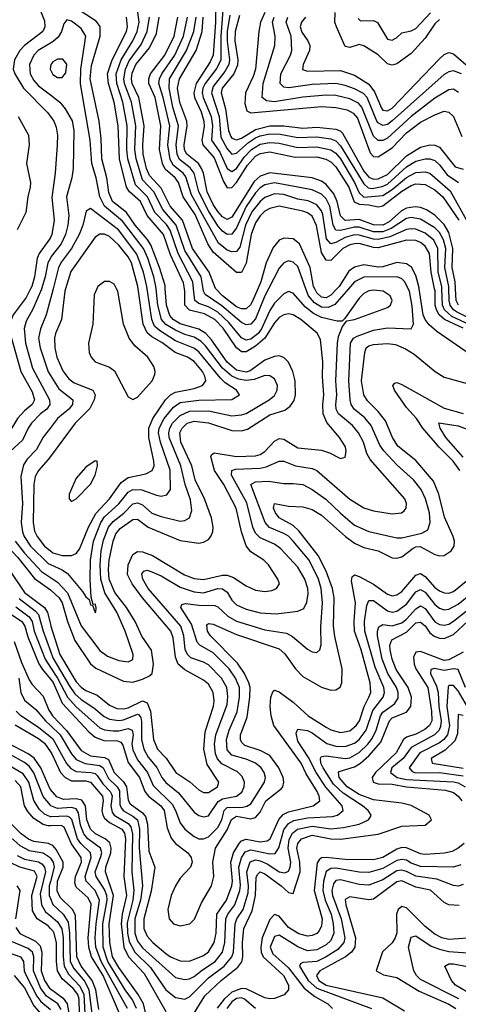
# Model space of a CAD drawing. Header units: inches. Extents: x 884549 to 1028252, y 526810 to 653624.
# Tile 250 of 256: x 909870 to 911730, y 606968 to 611140. Entities that reach past the tile are written whole.
import ezdxf

# ---------------------------------------------------------------- set-up
doc = ezdxf.new("R2010")
doc.units = ezdxf.units.IN
doc.header["$MEASUREMENT"] = 0
for name, color, linetype in [('A9600', 7, 'Continuous'), ('A9601', 7, 'Continuous'), ('A9610', 7, 'Continuous'), ('A9611', 7, 'Continuous')]:
    doc.layers.add(name, color=color, linetype=linetype)

msp = doc.modelspace()

# ---------------------------------------------------------------- linework, layer by layer
at = {"layer": 'A9600', "color": 5}
for points, elevation in [([(909916.2, 610000), (909896.9, 609963.1), (909842.6, 609890), (909826.2, 609850), (909829.2, 609810), (909874.1, 609650), (909922.7, 609562.7), (909932.5, 609530), (909922.9, 609510), (909890, 609482.9), (909860.1, 609450), (909823.8, 609390), (909759, 609341), (909750.1, 609330), (909743.9, 609310), (909745.6, 609270), (909763, 609170), (909783.8, 609090), (909782.1, 608970), (909797.1, 608930), (909861.6, 608861.6), (909932.5, 608772.5), (910000, 608724.2)], 2920), ([(909962.9, 610000), (909962.2, 609997.8), (909926, 609914), (909897.4, 609862.6), (909888.2, 609831.8), (909894.4, 609770), (909924.2, 609664.2), (909996.1, 609530), (909997.5, 609510), (909985.1, 609490), (909958, 609470), (909919.9, 609430), (909905.2, 609410), (909881.6, 609358.4), (909829.1, 609310.9)], 2940), ([(910000, 609957.1), (909982.4, 609890), (909957.5, 609830), (909949.8, 609790.2), (909956, 609750), (909990, 609648.4), (910000, 609632.8)], 2960), ([(910000, 609410.2), (909970, 609370.6), (909941.4, 609318.6), (909901.6, 609278.4), (909885.9, 609254.1), (909875.3, 609204.7), (909882.3, 609090), (909876.6, 609010), (909881, 608970), (909888.1, 608950), (909915.1, 608910), (909990, 608835.7), (910000, 608831.3)], 2960), ([(910000, 609289.4), (909990, 609276), (909949.3, 609230), (909936, 609204), (909929.5, 609170.5), (909926.9, 609010), (909932.7, 608972.7), (909943.2, 608950), (909975.6, 608910), (910000, 608889.6)], 2980), ([(909850.8, 608930), (909890, 608879.9), (909962, 608802), (910000, 608776.8)], 2940), ([(909830, 608803.6), (909890, 608712.9), (909974.9, 608650), (909988.2, 608628.2), (910000, 608578.3)], 2880), ([(909710, 608702.4), (909878.9, 608590), (909891.7, 608570), (909904.7, 608524.7), (909951.2, 608411.2), (909966.3, 608386.3), (910000, 608346)], 2820), ([(909867.1, 608687.1), (909935.9, 608635.9), (909950, 608619.5), (909969.3, 608550), (910000, 608463.9)], 2860), ([(909853, 608653), (909910.1, 608610.2), (909922.7, 608590), (909931.5, 608550), (909977.5, 608430), (910000, 608395.6)], 2840), ([(909845.7, 608505.7), (909877.2, 608417.2), (909910, 608343.6), (909922.8, 608322.8), (909970, 608273.8), (909994, 608214), (910000, 608204.6)], 2780), ([(909866.6, 608350), (909875.3, 608290), (909890, 608256.4), (909938.1, 608218.1), (909978.6, 608170), (910000, 608149.6)], 2760), ([(909855.1, 608210), (909870, 608194.4), (909950, 608142.7), (910000, 608101.3)], 2740), ([(909850, 608152.7), (909950, 608094.9), (909975.4, 608075.4), (910000, 608038.4)], 2720), ([(910000, 607879.2), (909999.6, 607879.6), (909958.9, 607970), (909931.2, 608011.2), (909905.7, 608030), (909790.4, 608090.4)], 2680), ([(910000, 607811.7), (909969.1, 607849.1), (909930, 607949.7), (909910, 607977.3), (909890, 607993.6), (909830, 608026.8)], 2660), ([(910000, 607763.2), (909974.7, 607774.7), (909953.9, 607793.9), (909930, 607831.3), (909908.8, 607910), (909885.1, 607945.1), (909810, 607988.6)], 2640), ([(910000, 607724.7), (909990, 607724.4), (909970, 607729.8), (909930, 607756.2), (909904.9, 607784.9), (909890.5, 607810), (909874.2, 607890), (909850, 607917.1)], 2620), ([(910000, 607646.2), (909992.5, 607650), (909930, 607658.2), (909907.8, 607667.8), (909875.8, 607690), (909816.8, 607750)], 2580), ([(909780, 607720), (909870, 607641.7), (909910, 607620.4), (909970, 607610), (909998.8, 607590), (910000, 607588.1)], 2560), ([(909859.1, 607599.1), (909890, 607583.5), (909950, 607572), (909963.7, 607563.7), (909974.7, 607550), (909978.7, 607530), (909957, 607437), (909961.8, 607390), (909979.8, 607359.8), (910000, 607342.7)], 2540), ([(910000, 607289.3), (909990, 607300.3), (909944.5, 607330), (909924.2, 607364.2), (909921.4, 607430), (909943.8, 607510), (909932.8, 607532.8), (909870, 607548.8), (909829.1, 607569.1)], 2520), ([(909858.2, 607470), (909870.9, 607450), (909852.5, 607330)], 2480), ([(910000, 607488.1), (909995.3, 607470), (909994.4, 607430), (910000, 607416.7)], 2560), ([(909853.9, 607293.9), (909870, 607268.3), (909936.6, 607236.6), (909956.6, 607216.6), (909963.8, 607190), (909961.3, 607110), (909974.4, 607070), (909996.6, 607036.6), (910000, 607034)], 2480), ([(910000, 606991.9), (909983.4, 607003.4), (909957.6, 607037.6), (909927.7, 607110), (909929.4, 607170), (909923.7, 607190), (909905.4, 607205.4), (909835, 607235)], 2460), ([(909796.8, 607196.8), (909873.6, 607170), (909886.4, 607150), (909889.2, 607110), (909896.7, 607090), (909942.6, 607002.6), (909959.9, 606979.9), (910000, 606946.8)], 2440), ([(909846.1, 607090), (909890, 607038), (909930, 606961.9), (909990, 606892.2), (910000, 606871.8)], 2420)]:
    msp.add_lwpolyline(points, dxfattribs=dict(at, elevation=elevation))
at = {"layer": 'A9601', "color": 5}
for points, elevation in [([(910000, 611286.4), (909978.9, 611330), (909950, 611451.9), (909930, 611513.1), (909910, 611541.1), (909890, 611540.3), (909878.8, 611530), (909869.1, 611510), (909852.9, 611370), (909854.1, 611330), (909862.1, 611310), (909918.4, 611238.4), (909957.4, 611177.4), (909974.6, 611134.6), (909976.9, 611110), (909968.4, 611090), (909890.1, 611030), (909870.4, 611010), (909847.5, 610970), (909842.5, 610930), (909848.5, 610910), (909886.2, 610850), (909987.4, 610747.4), (910000, 610729.6)], 2920), ([(910000, 611040.7), (909948.4, 611010), (909929.7, 610990), (909910.8, 610950), (909914.6, 610910), (909930, 610881.8), (909950, 610859.9), (910000, 610821)], 2940), ([(910000, 610940), (909998.4, 610930), (910000, 610926.9)], 2960), ([(909863.7, 610730), (909907.1, 610650), (909909.8, 610610), (909898.1, 610530), (909915, 610450), (909914.4, 610430), (909903.7, 610390), (909896.5, 610323.5), (909859.5, 610250)], 2880), ([(910000, 610217.3), (909996.6, 610210), (909952.5, 610150), (909943.8, 610130), (909933.2, 610050), (909921.4, 610010), (909916.2, 610000)], 2920), ([(910000, 610130.2), (909989.5, 610110.5), (909978, 610050), (909962.9, 610000)], 2940)]:
    msp.add_lwpolyline(points, dxfattribs=dict(at, elevation=elevation))
at = {"layer": 'A9610', "color": 5}
for points, elevation in [([(910000, 608831.3), (910049.4, 608809.4), (910073.1, 608793.1), (910136.7, 608716.7), (910150, 608694.6), (910164, 608684), (910170, 608660.5), (910178.8, 608658.8), (910190, 608628.7), (910193.2, 608630), (910194.6, 608650), (910190, 608663.7), (910182, 608662), (910172.9, 608692.9), (910168.2, 608768.2), (910169.9, 608850), (910183.4, 608930), (910213.4, 609010), (910230, 609034.3), (910290.7, 609089.3), (910330, 609138.3), (910350, 609150.1), (910387.9, 609147.9), (910450, 609124.9), (910470, 609121.7), (910493.7, 609126.3), (910509.9, 609150), (910508.4, 609231.6), (910467, 609350), (910458.6, 609390), (910461.3, 609410), (910482.1, 609450), (910521.6, 609498.4), (910550, 609518.6), (910630, 609527.8), (910768.9, 609531.1), (910802.4, 609550), (910789.8, 609570), (910741.5, 609601.5), (910721.2, 609621.2), (910630, 609732.4), (910608.4, 609748.4), (910530, 609779.3), (910462.8, 609822.8), (910442.1, 609842.1), (910430.4, 609870), (910410.7, 610000)], 2960), ([(910011.2, 610000), (910000, 609957.1)], 2960), ([(910000, 608724.2), (910002.4, 608722.4), (910037.2, 608690), (910049.5, 608669.5), (910072, 608590), (910103.3, 608510), (910170.3, 608410.3), (910192.7, 608392.7), (910310, 608337), (910350, 608333.4), (910390, 608346), (910420.4, 608359.6), (910432.2, 608370), (910437, 608410), (910429.2, 608469.2), (910388.5, 608528.5), (910359.5, 608590), (910322.9, 608650), (910273.2, 608713.2), (910249.6, 608770), (910246.6, 608810), (910249.8, 608850.2), (910265.7, 608930), (910277.9, 608962.1), (910295.5, 608984.5), (910350, 609022.9), (910370, 609023.5), (910415, 608990), (910550, 608934.1), (910630, 608921.5), (910650, 608925.8), (910670, 608938), (910680.5, 608950), (910688.6, 608971.4), (910689.9, 608990.1), (910683, 609030), (910654.2, 609110), (910614.1, 609190), (910599.3, 609250), (910552.8, 609350), (910549.5, 609390), (910558.8, 609410), (910579.9, 609430), (910610, 609439.2), (910670, 609431.9), (910770, 609399.2), (910810, 609398.5), (910835.4, 609404.6), (910930, 609465.4), (910993.7, 609486.3), (911017.4, 609502.6), (911033.2, 609526.8), (911039.9, 609550), (911038.1, 609610), (911028.3, 609650), (911010, 609689.1), (910990, 609709.3), (910970, 609715.2), (910950, 609713.5), (910910, 609697.3), (910847.9, 609652.1), (910830, 609647.2), (910790, 609655.7), (910749.4, 609689.4), (910683.9, 609783.9), (910659.8, 609810), (910630, 609828.5), (910550, 609851.9), (910520.1, 609870), (910506.4, 609886.4), (910491.8, 609930), (910487.2, 610000)], 2920), ([(910000, 608578.3), (910002, 608570), (910040.5, 608450), (910110, 608335.1), (910130, 608311.7), (910150, 608297.5), (910197.7, 608277.7), (910250, 608236.1), (910281.8, 608221.8), (910310, 608220), (910330, 608225.1), (910390, 608254.3), (910410, 608245.9), (910424.2, 608210), (910437.3, 608090), (910454.5, 608050), (910490.9, 608010.9), (910532.3, 607950), (910590.9, 607910.9), (910630, 607877.4), (910650, 607866.4), (910670, 607866.5), (910709, 607890), (910714.4, 607910), (910664.7, 607984.7), (910650.7, 608050), (910657, 608123), (910691.7, 608231.7), (910694.6, 608254.6), (910690.3, 608290), (910670, 608324.1), (910650, 608342), (910570, 608384.8), (910542.2, 608410), (910530, 608439.3), (910520.9, 608520.9), (910511.1, 608550), (910390, 608690.9), (910346.3, 608750), (910327, 608790), (910329.5, 608830), (910350, 608874.2), (910370, 608887.5), (910390, 608885.2), (910432.4, 608870), (910568.2, 608788.2), (910610, 608772.9), (910650, 608768.3), (910730, 608787.2), (910750, 608787.1), (910777, 608777.1), (910830, 608741.7), (910870, 608723.6), (910910, 608717), (910938.7, 608721.3), (910958.9, 608730), (910971.7, 608750), (910965, 608770), (910924.7, 608830), (910905.8, 608850), (910850, 608884.9), (910831, 608911), (910810.4, 608970.4), (910787.9, 609070), (910736.1, 609170), (910696, 609230), (910680.6, 609290), (910683, 609297), (910695.2, 609304.8), (910790, 609289.5), (910870, 609291.8), (910890, 609297.8), (910909.5, 609310.5), (910950, 609354), (910970, 609365.6), (910990, 609363.4), (911050, 609325.4), (911150, 609315.6), (911184.4, 609304.4), (911230, 609281.3), (911250, 609286.7), (911254.9, 609310), (911251.1, 609330), (911226, 609370), (911173.1, 609433.1), (911156.5, 609470), (911155.1, 609510), (911160.1, 609550), (911153.8, 609626.2), (911156, 609690), (911145.3, 609785.3), (911131.3, 609811.3), (911062.7, 609870), (911030, 609889.9), (911010, 609893.4), (910990, 609889.9), (910970, 609878.6), (910950, 609856), (910909.1, 609790.9), (910870, 609757.1), (910830, 609732.7), (910810, 609733.3), (910800.6, 609740.6), (910789.7, 609750), (910733.3, 609833.3), (910697, 609870), (910653.9, 609893.9), (910589.7, 609909.7), (910570.5, 609930), (910570.7, 609990), (910569, 610000)], 2880), ([(910000, 608395.6), (910029.9, 608349.9), (910072.3, 608270), (910109.2, 608229.2), (910210, 608139.5), (910230, 608131.1), (910266.6, 608126.6), (910290, 608127.2), (910330, 608136.9), (910347.2, 608130), (910350.4, 608110), (910345.3, 608070), (910350, 608046.8), (910370, 608004.7), (910411.5, 607950), (910436, 607896), (910516.6, 607816.6), (910531.1, 607790), (910550, 607737.6), (910569.8, 607709.8), (910610, 607679.2), (910630, 607670.1), (910650, 607669.1), (910670, 607678.3), (910710, 607717.2), (910726.8, 607750), (910737.1, 607790), (910750, 607802.9), (910815.8, 607804.2), (910832.5, 607807.5), (910850, 607818.3), (910908.6, 607910), (910912, 607930), (910907.2, 607950), (910894.2, 607970), (910870, 607989.5), (910830, 608007.3), (910770, 608024.4), (910750, 608047.2), (910747.4, 608090), (910758.3, 608130), (910791.9, 608208.1), (910802.3, 608270), (910801.6, 608310), (910784.9, 608350), (910757.7, 608390), (910690, 608457.8), (910633.8, 608490), (910622.7, 608502.7), (910598.3, 608578.3), (910553, 608650), (910557.6, 608662.4), (910572.8, 608667.2), (910630, 608659.4), (910697.4, 608657.4), (910710, 608652.5), (910752.5, 608612.5), (910790, 608592.1), (910910, 608554.3), (911001.4, 608541.4), (911027, 608527), (911090, 608473.4), (911110, 608462), (911130, 608458.5), (911142.2, 608470), (911148.6, 608491.4), (911147.7, 608567.7), (911153.9, 608670), (911148.2, 608730), (911136.7, 608770), (911097.1, 608850), (911030, 608930.3), (911010, 608951.2), (910990, 608963.3), (910928.6, 608988.6), (910910.9, 609010), (910849.9, 609170), (910870, 609182.4), (910924.5, 609184.5), (910990, 609174.9), (911030, 609175.5), (911071.3, 609170), (911110, 609149.2), (911168.7, 609108.7), (911230, 609048.8), (911290, 608998.4), (911350, 608970.9), (911470, 608944.4), (911490, 608944.7), (911574.9, 608965.1), (911600.8, 608979.2), (911610.7, 609009.3), (911608, 609050), (911591.3, 609110), (911573, 609150), (911540.4, 609190), (911470, 609253.5), (911413.6, 609313.6), (911397.9, 609337.9), (911360.9, 609420.9), (911333.6, 609453.6), (911289, 609490), (911275.2, 609510), (911271.5, 609530), (911265.6, 609610), (911272.6, 609770), (911285.9, 609790), (911300.6, 609799.4), (911370, 609824), (911430, 609834.6), (911530, 609830.2), (911539.9, 609850), (911534.1, 609925.9), (911522.8, 609990), (911518.1, 610000)], 2840), ([(910000, 608889.6), (910010, 608881.3), (910050, 608869.5), (910090, 608869.7), (910110, 608878.2), (910123.6, 608896.4), (910162.3, 608990), (910192.3, 609047.7), (910251.1, 609110), (910300.7, 609179.3), (910330, 609200.6), (910404.8, 609215.2), (910431.6, 609230), (910439.5, 609250), (910439.4, 609270), (910416.9, 609370), (910417.5, 609410), (910434.4, 609450), (910487.5, 609530), (910509.4, 609550.6), (910530, 609561.2), (910610, 609577.4), (910644.8, 609590), (910658.9, 609610), (910655, 609630), (910644.5, 609650), (910610, 609691.2), (910581.1, 609710), (910529.3, 609729.3), (910472, 609772), (910430, 609795.9), (910410, 609813.9), (910393.3, 609850), (910372.1, 610000)], 2980), ([(910064.3, 610000), (910061.3, 609990), (910047.5, 609870), (910021.1, 609810), (910017.1, 609790), (910018.9, 609750), (910027.6, 609710), (910052.4, 609652.4), (910078.9, 609618.9), (910101, 609601), (910179.5, 609570), (910190.4, 609550), (910185.8, 609530), (910166.7, 609493.3), (910105.5, 609430), (910000, 609289.4)], 2980), ([(910000, 608776.8), (910030, 608756.8), (910072, 608712), (910130, 608571.9), (910210, 608467.9), (910242.8, 608442.8), (910290, 608425.2), (910330, 608419), (910350, 608429), (910351.1, 608450), (910317.5, 608550), (910282.3, 608630), (910231.1, 608711.1), (910213.3, 608770), (910210.7, 608830), (910215.5, 608890), (910225.2, 608934.8), (910246.3, 608990), (910265.8, 609014.2), (910311.2, 609048.8), (910350, 609089.1), (910370, 609093.1), (910390, 609084.2), (910430, 609049.7), (910470, 609034.6), (910550, 609015.1), (910570, 609018.1), (910590, 609029.4), (910599.7, 609060.3), (910593.8, 609106.2), (910571.2, 609171.2), (910553.9, 609250), (910504.4, 609370), (910502.4, 609390), (910506.7, 609410), (910518.1, 609430), (910550, 609463.5), (910590, 609480.7), (910670, 609482.6), (910770, 609462.3), (910810, 609465.3), (910830, 609472.2), (910927.2, 609530), (910950, 609548.4), (910962.3, 609570), (910963.1, 609590), (910950, 609618.3), (910930, 609631.3), (910910, 609632.1), (910863.9, 609616.1), (910830, 609611.4), (910797.5, 609617.5), (910770, 609629.2), (910730, 609663.4), (910658.3, 609758.3), (910638.2, 609778.2), (910610, 609794.5), (910570, 609806), (910530, 609824.1), (910489.1, 609849.1), (910471.7, 609870), (910456.2, 609930), (910448.7, 610000)], 2940), ([(910000, 608463.9), (910010, 608435.8), (910079, 608319), (910104.3, 608284.3), (910130, 608259.4), (910184.5, 608224.5), (910227.7, 608187.7), (910250, 608176.8), (910290, 608170.7), (910310, 608173.3), (910370, 608198), (910375.5, 608195.5), (910383.9, 608183.9), (910387.1, 608167.1), (910386.3, 608090), (910396.6, 608050), (910415.3, 608015.3), (910451.3, 607971.3), (910472, 607930), (910490, 607907.7), (910543.8, 607863.8), (910610, 607782.5), (910630, 607768.5), (910650, 607762.1), (910670, 607767.5), (910711.9, 607828.1), (910730, 607838.8), (910790, 607850.9), (910812.3, 607867.7), (910822, 607890), (910822.8, 607910), (910813.4, 607933.4), (910792.9, 607952.9), (910727.6, 607987.6), (910708.9, 608008.9), (910700.3, 608030), (910696.5, 608070), (910701.9, 608110), (910750, 608238), (910753.2, 608273.2), (910748.1, 608310), (910725.7, 608350), (910670, 608406.5), (910650, 608418.3), (910596.3, 608436.3), (910580.8, 608450), (910571.4, 608471.4), (910566.3, 608530), (910553.7, 608570), (910414.1, 608730), (910391.8, 608770), (910387.7, 608792.3), (910396.2, 608803.8), (910410, 608807.6), (910430, 608801.2), (910470, 608783.3), (910550, 608736.4), (910610, 608715.3), (910650, 608711.4), (910710, 608729.8), (910730, 608729.3), (910750, 608714.2), (910770, 608681), (910790, 608661), (910830, 608643.2), (910890, 608626.6), (910957.2, 608622.8), (911050, 608633.4), (911074.5, 608645.5), (911088.3, 608671.7), (911093.2, 608706.8), (911091.8, 608730), (911078.5, 608770), (911050, 608819.9), (910977.7, 608897.7), (910950, 608917.7), (910890, 608944.1), (910870, 608965.2), (910859.2, 608990), (910832.7, 609092.7), (910768.6, 609210), (910769.9, 609230), (910784.7, 609235.3), (910890, 609240.2), (910914.7, 609245.3), (910970, 609270.1), (910990, 609269.1), (911039.6, 609250), (911110, 609238.8), (911130, 609230.1), (911270, 609109), (911330, 609072.4), (911370, 609058.7), (911450, 609046.6), (911489.8, 609050.2), (911500.6, 609059.4), (911508.7, 609070), (911510.5, 609089.5), (911503.4, 609110), (911356.2, 609276.2), (911342.7, 609302.7), (911327.5, 609350), (911306.7, 609390), (911281, 609421), (911222.1, 609470), (911212.2, 609490), (911210.5, 609510), (911214.7, 609550), (911210.8, 609610), (911217.3, 609770), (911222.2, 609797.8), (911239.4, 609840.6), (911256.6, 609863.4), (911290, 609870.2), (911430, 609920.9), (911443.1, 609930), (911448.9, 609950), (911440.7, 609970), (911411, 609990), (911370, 609994.4), (911350, 609991.1), (911330, 609980.2), (911310, 609960.5), (911247.5, 609872.5), (911236.9, 609863.1), (911216.8, 609863.2), (911150, 609878.7), (911115.4, 609895.4), (911082.2, 609922.2), (911030, 609980.8), (911010, 609988), (910990, 609977.8), (910950, 609938.4), (910930, 609908.5), (910895, 609830), (910880.7, 609810), (910850, 609786.5), (910830, 609782.7), (910810, 609791.9), (910757.2, 609857.2), (910710, 609901.1), (910670, 609923.7), (910630, 609937.1), (910612.8, 609950), (910607.1, 610000)], 2860), ([(910196.8, 610000), (910185.9, 609974.1), (910179.9, 609850), (910161.2, 609770), (910164, 609730), (910173, 609710), (910190.1, 609690.1), (910250, 609668.5), (910271.8, 609651.8), (910330, 609542), (910350, 609530.2), (910370, 609541), (910431.1, 609610), (910442.8, 609637.2), (910444.4, 609650), (910439.2, 609670), (910413, 609710), (910357.9, 609757.9), (910334.4, 609790), (910310.6, 609850), (910285.8, 609990), (910280.5, 610000)], 3020), ([(910925.2, 610000), (910909.9, 609970.1), (910870, 609871.9), (910850, 609849.9), (910830, 609847.1), (910810, 609857.5), (910727.8, 609927.8), (910656.3, 609976.3), (910649.3, 609990), (910647.6, 610000)], 2840), ([(910879.4, 610000), (910855.5, 609944.5), (910848.4, 609931.6), (910830, 609915.1), (910810, 609915), (910790, 609923.3), (910729.6, 609970), (910701.8, 610000)], 2820), ([(911264.9, 610000), (911206.7, 609933.3), (911178.8, 609921.2), (911150, 609922.5), (911119.7, 609939.7), (911094.8, 609970), (911083.9, 610000)], 2840), ([(911215.5, 610000), (911190, 609972.4), (911170, 609962.1), (911150, 609964.3), (911130, 609982.2), (911120.9, 610000)], 2820), ([(911781, 609721), (911639.1, 609819.1), (911607.1, 609847.1), (911589.6, 609869.6), (911580.8, 609890), (911564.6, 610000)], 2820), ([(911750, 609832.9), (911671.3, 609870), (911648.9, 609890), (911637.4, 609910), (911632.5, 609930), (911631.5, 609991.5), (911629.7, 610000)], 2780), ([(911850, 609815.1), (911702.9, 609882.9), (911671.1, 609910), (911662.8, 609930), (911660.8, 610000)], 2760), ([(911790, 609868), (911722.1, 609902.1), (911710.2, 609910.2), (911695.4, 609930), (911690.6, 609950), (911690.2, 610000)], 2740), ([(911730.9, 609930.9), (911721.4, 609950), (911718.5, 610000)], 2720), ([(910000, 608346), (910011.8, 608331.8), (910050, 608244.6), (910163, 608123), (910190, 608100), (910226.6, 608086.6), (910284.9, 608084.9), (910298.4, 608078.4), (910306.6, 608066.6), (910330, 607992.7), (910378.4, 607930), (910400.4, 607870), (910416.4, 607850), (910468.9, 607810), (910482.5, 607790), (910495.8, 607715.8), (910512.1, 607672.1), (910530, 607650.1), (910582.3, 607610), (910597.3, 607590), (910601.7, 607570), (910593.9, 607550), (910550, 607502.2), (910530, 607470.5), (910511.8, 607430), (910498.2, 607370), (910503.3, 607330), (910521.7, 607310), (910550, 607301), (910591.2, 607310), (910611.3, 607328.7), (910641.4, 607398.6), (910682.6, 607470), (910692.6, 607510), (910689.2, 607570), (910700.3, 607630), (910750, 607707.4), (910768, 607752), (910790, 607765), (910850, 607754.3), (910870, 607759.9), (910890, 607782.9), (910914.1, 607830), (910978.6, 607881.4), (910986.2, 607890), (910990.3, 607910), (910986.9, 607930), (910968.7, 607970), (910930, 608022.1), (910890, 608043.6), (910825.1, 608065.1), (910810, 608079), (910805.7, 608090), (910806.8, 608110), (910834.4, 608185.6), (910845.9, 608270), (910846.9, 608310), (910842.3, 608330), (910822.8, 608370), (910793.2, 608413.2), (910679.4, 608530), (910666.7, 608550), (910663.9, 608576.1), (910670, 608581.8), (910690, 608579.1), (910790, 608535), (910970, 608474.3), (910993.9, 608453.9), (911039.4, 608390), (911070, 608357.4), (911150, 608312.2), (911190, 608299.8), (911210, 608300.8), (911228.3, 608311.7), (911236.7, 608330), (911237.9, 608390), (911206.3, 608526.3), (911200.9, 608570), (911204, 608690), (911196, 608730), (911170, 608803), (911135.8, 608870), (911054, 608974), (911030, 608996.4), (910970.5, 609030), (910954.8, 609050), (910945.9, 609070), (910949.8, 609090), (911010, 609078.5), (911070, 609075.6), (911110, 609064.6), (911150, 609041.1), (911251.9, 608950), (911290, 608922.2), (911330, 608904), (911390, 608889.3), (911450, 608860.3), (911470, 608858.7), (911490, 608864.5), (911539.2, 608900.8), (911550, 608906.8), (911567.9, 608907.9), (911630, 608874), (911650, 608868.3), (911670, 608869.6), (911699.5, 608890), (911712.6, 608910), (911714.3, 608930), (911708.6, 608950), (911672.1, 609032.1), (911648.1, 609130), (911625.1, 609185.1), (911550, 609272.2), (911473.7, 609333.7), (911451.3, 609370), (911421.1, 609441.1), (911390, 609479.9), (911344.8, 609524.8), (911330, 609550), (911319.9, 609610), (911333.2, 609730), (911339.4, 609750), (911350, 609758.5), (911370, 609764.1), (911430, 609767.8), (911463.2, 609763.2), (911505.7, 609745.7), (911543.3, 609723.3), (911632.1, 609650), (911670, 609625.6), (911850, 609576.2)], 2820), ([(910000, 609632.8), (910036.3, 609576.3), (910095.4, 609530), (910094.1, 609510), (910078, 609490), (910030.1, 609449.9), (910000, 609410.2)], 2960), ([(911736.3, 609230), (911708.4, 609270), (911649, 609329), (911580.3, 609410), (911553.3, 609450), (911510, 609497.3), (911459.7, 609570), (911451.7, 609590), (911460.2, 609599.8), (911470, 609602.8), (911490, 609594.1), (911670, 609493.7), (911750.9, 609470.9)], 2780), ([(911750, 609287), (911677, 609370), (911653.7, 609410), (911648.1, 609431.9), (911730, 609419.2), (911810, 609389.5)], 2760), ([(910000, 608204.6), (910009.4, 608190), (910069, 608129), (910130, 608043.5), (910170, 608021.6), (910230, 608014), (910246.3, 608006.3), (910269.8, 607950), (910310.6, 607910.6), (910322.9, 607890), (910330, 607833.8), (910338.2, 607818.2), (910390, 607780.3), (910403.9, 607763.9), (910411.4, 607731.4), (910417.6, 607617.6), (910442.3, 607550), (910427.1, 607447.1), (910396.2, 607330), (910396.7, 607290), (910410, 607257.5), (910434.1, 607230), (910490, 607183.6), (910510, 607169.7), (910550, 607153), (910590, 607150.8), (910650, 607174.9), (910670, 607190.5), (910694.7, 607230), (910703, 607270), (910705.6, 607350), (910746.4, 607410), (910769.2, 607470), (910772, 607490), (910765.6, 607570), (910776.4, 607610), (910801.1, 607650), (910810, 607660.5), (910830, 607667.9), (910890, 607656.1), (910918.9, 607661.1), (910931.6, 607670), (910968.9, 607751.1), (910987.1, 607772.9), (911010, 607783.2), (911115.1, 607810), (911142.5, 607830), (911140.3, 607850), (911131.6, 607870), (911085.4, 607945.4), (911063.8, 607990), (910947.2, 608150), (910936.4, 608190), (910932.5, 608230), (910934.7, 608270), (910945.3, 608294.7), (910950, 608299.4), (910970, 608292.4), (911030, 608248.4), (911093.5, 608190), (911170, 608142.6), (911190, 608130.8), (911230, 608120.6), (911270, 608127.7), (911297.1, 608150), (911310.7, 608170), (911331, 608230), (911350.8, 608270), (911358.6, 608290), (911355.7, 608330), (911317.7, 608470), (911290.4, 608550), (911288.1, 608590), (911293.4, 608670), (911276.8, 608763.2), (911280.4, 608779.6), (911290, 608787.5), (911310, 608781.3), (911370, 608749.1), (911430, 608705.4), (911450, 608699.7), (911470, 608703.8), (911490, 608717), (911550, 608786.3), (911570, 608793.6), (911590, 608780.4), (911630, 608734.3), (911650, 608720.1), (911670, 608711.2), (911689.7, 608709.7), (911710, 608717.3), (911770, 608766.1)], 2780), ([(910000, 608149.6), (910041.4, 608110), (910089.1, 608029.1), (910110, 608005.2), (910148, 607988), (910210, 607979.9), (910223.6, 607970), (910245.8, 607925.8), (910283.5, 607890), (910293.2, 607873.2), (910294.9, 607814.9), (910300.6, 607800.6), (910310, 607788.2), (910350, 607765.5), (910369.3, 607749.3), (910378.5, 607710), (910377.2, 607630), (910390.8, 607470), (910382, 607410), (910358.8, 607330), (910357.5, 607270), (910370, 607236.6), (910390, 607208), (910530, 607082.7), (910570, 607073.2), (910590, 607076.1), (910610, 607085.7), (910645.1, 607114.9), (910698.6, 607150), (910729.9, 607190), (910739.7, 607230), (910743.4, 607330), (910752.7, 607350), (910782.9, 607390), (910803.4, 607450), (910806.9, 607473.1), (910799.1, 607550), (910810.4, 607589.6), (910825.9, 607614.1), (910850, 607622.7), (910930, 607606), (910952.8, 607607.2), (910968.9, 607631.1), (910990, 607707.4), (911010, 607735.1), (911032.9, 607747.1), (911090, 607758.7), (911196.5, 607763.5), (911218.2, 607770), (911241.1, 607790), (911237.5, 607810), (911168, 607888), (911126.6, 607950), (911094.7, 608014.7), (911050, 608083.4), (911042.7, 608117.3), (911050, 608133.9), (911090, 608128.9), (911110, 608119.2), (911173, 608073), (911210, 608062.7), (911250, 608061), (911290, 608074.8), (911310, 608090.4), (911339.2, 608130), (911367.2, 608212.8), (911411.2, 608270), (911416.7, 608290), (911414.2, 608310), (911377.3, 608397.3), (911333.4, 608550), (911331.5, 608590), (911341.7, 608658.3), (911350, 608679.8), (911370, 608679.5), (911430, 608635.8), (911450, 608630.4), (911470, 608634), (911510, 608663.5), (911550, 608716.5), (911570, 608725.3), (911590, 608714.4), (911630, 608662.9), (911650, 608646.4), (911670, 608640.1), (911690, 608642.8), (911730, 608663.1), (911790, 608713.6)], 2760), ([(910000, 608101.3), (910010, 608093), (910068.4, 607988.4), (910087.3, 607967.3), (910110, 607954.9), (910170.9, 607950.9), (910190, 607946.3), (910198.4, 607938.4), (910222, 607902), (910254.1, 607870), (910258.8, 607858.8), (910261.7, 607850), (910256.9, 607810), (910262.5, 607782.5), (910271, 607770), (910330, 607734.7), (910340.7, 607720.7), (910347.9, 607690), (910345.7, 607530), (910354.4, 607450), (910349.4, 607410), (910326.2, 607313.8), (910326.6, 607270), (910334.4, 607234.4), (910358.4, 607190), (910424.3, 607124.3), (910490, 607030.1), (910530, 606997.6), (910570, 606990.1), (910590, 606999.7), (910670, 607080.3), (910737.2, 607130), (910770.2, 607170), (910776, 607190), (910783.1, 607310), (910791.2, 607330), (910818.1, 607370), (910838.6, 607441.4), (910840.3, 607470), (910833.6, 607530), (910847.7, 607572.3), (910870, 607580.4), (910890, 607576.3), (910922.1, 607562.1), (910970, 607530.4), (910994.6, 607525.4), (911010, 607533.1), (911017.6, 607550), (911019.2, 607570), (911008.3, 607630), (911013.3, 607666.7), (911027.1, 607692.9), (911048.3, 607710), (911110, 607723.2), (911190, 607712.5), (911242.7, 607717.3), (911310, 607731.5), (911349.1, 607750), (911357.3, 607762.7), (911361, 607770), (911347.5, 607790), (911324, 607810), (911242.3, 607862.3), (911201, 607901), (911156.9, 607970), (911147.7, 607990), (911145.1, 608010), (911150, 608018.4), (911170, 608020.5), (911250, 608009.3), (911270, 608012.8), (911310, 608034.7), (911346.8, 608070), (911365.4, 608094.6), (911382.3, 608130), (911400, 608190), (911410, 608206.6), (911459.1, 608240.8), (911474.9, 608265.1), (911475.5, 608290), (911468.3, 608310), (911430.9, 608370), (911407.6, 608430), (911387.9, 608530), (911387.3, 608550), (911392.6, 608567.4), (911410, 608576.9), (911450, 608572), (911490, 608585.1), (911510, 608600.5), (911550, 608644.6), (911570, 608657.2), (911590, 608645.3), (911630, 608589.4), (911650, 608577), (911670, 608574.1), (911690, 608579.6), (911710, 608592.1), (911770, 608639.8)], 2740), ([(910610, 606931.4), (910655, 607005), (910723.6, 607070), (910794.6, 607125.4), (910812.3, 607147.7), (910816.6, 607170), (910814.4, 607230), (910821.1, 607290), (910855.1, 607364.9), (910870.1, 607430), (910872.4, 607507.6), (910879.5, 607520.5), (910890, 607529.2), (910910, 607521.3), (910979.1, 607470), (911010, 607441.5), (911030, 607438.6), (911058.8, 607530), (911058.4, 607570), (911045.5, 607630), (911049.7, 607650.3), (911065.5, 607670), (911110, 607684.6), (911190, 607669.6), (911230, 607667.8), (911390, 607688.6), (911490, 607723.1), (911590, 607727.8), (911616.5, 607750), (911607.1, 607770), (911530, 607810.7), (911490, 607820.6), (911370, 607834.4), (911310, 607858), (911258, 607890), (911224.9, 607930), (911222.1, 607950), (911225.3, 607954.7), (911290, 607974.1), (911315.4, 607990), (911350, 608021.2), (911401.4, 608078.6), (911437.6, 608170), (911450, 608181.6), (911510, 608206.1), (911529.3, 608230), (911531, 608270), (911518.1, 608310), (911467, 608387), (911450.2, 608430), (911440.4, 608470), (911440, 608490), (911447.5, 608512.5), (911510, 608545.4), (911550, 608584.3), (911570, 608588.1), (911590, 608571.8), (911610, 608542.3), (911627.9, 608527.9), (911650, 608519.4), (911670, 608518.9), (911710, 608535.3), (911770, 608591.9)], 2720), ([(911750, 608460.8), (911690, 608427.9), (911670, 608424.9), (911570, 608462.7), (911550, 608460.3), (911540.4, 608439.6), (911542.4, 608410), (911550.6, 608390), (911601.3, 608310), (911617, 608210), (911617.7, 608170), (911608, 608150), (911587.5, 608132.5), (911550, 608113.1), (911510, 608100.2), (911498.3, 608090), (911466.6, 608033.4), (911379.2, 607950), (911365.3, 607930), (911369, 607910), (911390, 607902.9), (911450, 607900.6), (911510, 607889.4), (911675.5, 607875.5), (911710, 607866.2), (911730, 607850.6), (911745.6, 607830)], 2680), ([(911760.3, 608310), (911730, 608386.8), (911710.1, 608390.1), (911670, 608382), (911629.3, 608390.7), (911613, 608387), (911612, 608370), (911636.9, 608316.9), (911644, 608290), (911647.8, 608230), (911657.9, 608170), (911655.1, 608144.9), (911648.9, 608130), (911629.6, 608110), (911530, 608056.4), (911496.7, 608010), (911448.3, 607970), (911442.4, 607950), (911471.1, 607930), (911510, 607920.3), (911710, 607911.5), (911730, 607906.2), (911758.9, 607890)], 2660), ([(911769.3, 608229.3), (911730, 608296.6), (911710, 608319.2), (911690, 608319.2), (911686.4, 608313.6), (911681.9, 608230), (911693, 608150), (911684.4, 608110), (911669.1, 608090.9), (911650, 608076.9), (911566.2, 608033.8), (911521.3, 607970), (911534.3, 607954.3), (911548.7, 607948.7), (911650, 607950.1), (911750, 607936.9)], 2640), ([(911750, 608191.6), (911730, 608196.6), (911726.2, 608113.8), (911715.3, 608084.7), (911674.9, 608045.1), (911614.4, 608010), (911619.7, 607990), (911750, 607968.5)], 2620), ([(910000, 608038.4), (910005.6, 608030), (910043, 607950), (910062, 607930), (910090, 607915.9), (910150, 607914.9), (910170, 607909.8), (910220.7, 607850), (910223.9, 607830), (910218.7, 607790), (910222.3, 607770), (910230, 607756.9), (910250, 607739), (910303.1, 607710), (910314.2, 607694.2), (910318.3, 607670), (910311.5, 607510), (910322.5, 607430), (910304.4, 607350), (910300.6, 607310), (910311.1, 607211.1), (910331.9, 607170), (910398.3, 607098.3), (910490, 606937.3)], 2720), ([(910409, 606910), (910394.5, 606970), (910372.8, 607010), (910290, 607124.9), (910263.4, 607170), (910251.8, 607230), (910249.6, 607310), (910268.2, 607430), (910234.1, 607530), (910235.2, 607550), (910256.6, 607610), (910257.9, 607630), (910252.7, 607652.7), (910232.8, 607670), (910190.6, 607690.6), (910169.9, 607709.9), (910154.5, 607750), (910148.8, 607810), (910133.9, 607833.9), (910110, 607839.6), (910056.1, 607836.1), (910027.4, 607847.4), (910000, 607879.2)], 2680), ([(910364.9, 606950), (910348, 606988), (910316.6, 607030), (910243, 607150), (910224.3, 607210), (910221.7, 607310), (910240.3, 607410), (910238.9, 607430), (910230, 607454.3), (910193.7, 607510), (910190, 607530), (910214, 607594), (910217.5, 607610), (910212, 607630), (910158.5, 607670), (910142.1, 607690), (910128.1, 607728.1), (910119.5, 607779.5), (910110, 607796.5), (910090, 607802.6), (910030, 607797.6), (910001.4, 607810), (910000, 607811.7)], 2660), ([(910327.1, 606950), (910214.7, 607150), (910193.2, 607210), (910189.9, 607250), (910193.8, 607310), (910208.3, 607410), (910190, 607450), (910151.2, 607490), (910147.1, 607510), (910173.2, 607590), (910170, 607610), (910129.2, 607649.2), (910115.5, 607670), (910091, 607751), (910081, 607761), (910070, 607765.9), (910002.2, 607762.2), (910000, 607763.2)], 2640), ([(910293.1, 606930), (910224.4, 607090), (910175, 607170), (910162.9, 607210), (910160.7, 607250), (910173.2, 607393.2), (910160, 607420), (910110, 607464.8), (910103.8, 607483.8), (910106.6, 607510), (910131.3, 607570), (910131.1, 607590), (910090, 607648.4), (910058.5, 607718.5), (910046, 607726), (910000, 607724.7)], 2620), ([(910206, 606946), (910192.4, 607030), (910176.6, 607070), (910130.4, 607130), (910112, 607170), (910106.3, 607346.3), (910093.1, 607370), (910041.4, 607421.4), (910029.1, 607449.1), (910030, 607490), (910053.7, 607550), (910054.1, 607570), (910024.7, 607624.7), (910010, 607641.1), (910000, 607646.2)], 2580), ([(911754.8, 607650), (911730, 607630.1), (911703.7, 607616.3), (911671.5, 607608.5), (911590, 607602.6), (911570, 607606.2), (911510, 607632), (911490, 607632.2), (911470, 607625.5), (911410, 607590), (911370, 607579.9), (911250, 607581.5), (911170, 607589.8), (911150, 607588.7), (911139.5, 607580.5), (911132.1, 607567.9), (911119, 607450), (911152.6, 607330), (911150, 607300.8), (911139.6, 607280.4), (911130, 607268.8), (911110, 607259.5), (911090, 607257.4), (911053.1, 607266.9), (911010, 607294.4), (910970, 607341.5), (910950, 607348.4), (910930, 607327.9), (910897.9, 607250), (910892.1, 607210), (910893.6, 607190), (910901.8, 607170), (910988.7, 607090), (911009.9, 607050), (911010.3, 607029.7), (910990.9, 607009.1), (910950, 606993.3), (910930, 606991.2), (910910, 606995.4), (910830, 607034.4), (910810, 607035.2), (910770, 607019.6), (910737.2, 606990), (910708, 606952)], 2680), ([(910000, 607588.1), (910011.8, 607570), (910015.9, 607550), (910000, 607488.1)], 2560), ([(911740.3, 607559.7), (911710, 607549.7), (911570, 607552.8), (911530, 607566.2), (911510, 607578.6), (911490, 607582), (911470, 607577.6), (911410, 607543.4), (911350, 607526.4), (911310, 607528.2), (911210, 607545), (911190, 607543.8), (911170, 607530.5), (911158.8, 607490), (911155, 607450), (911165, 607410), (911190.5, 607350), (911199.8, 607310), (911202.2, 607270), (911190, 607238.5), (911170, 607220.7), (911130, 607199.8), (911090, 607195.4), (911050, 607212.5), (910970, 607261.8), (910950, 607255.2), (910932.3, 607210), (910942.8, 607182.8), (911010, 607123.6), (911076.8, 607036.8), (911121.2, 607001.2), (911177.2, 606970), (911197, 606950)], 2660), ([(911750, 607475.7), (911730, 607469.6), (911710, 607471.4), (911638.9, 607498.9), (911550, 607510.7), (911510, 607531.4), (911490, 607536.8), (911470, 607534), (911410, 607496.3), (911350, 607472.9), (911310, 607476.2), (911230, 607495.3), (911210, 607492.4), (911200.6, 607479.4), (911193.7, 607450), (911196.4, 607430), (911233.2, 607330), (911249.4, 607250.6), (911244.6, 607230), (911219, 607201), (911170, 607168.9), (911129.8, 607150), (911070, 607145.9), (911060.3, 607139.7), (911056.9, 607130), (911093.6, 607070), (911130, 607037.4), (911362.2, 606950)], 2640), ([(911733.5, 607386.5), (911689.5, 607389.5), (911670, 607399.2), (911611.9, 607451.9), (911550, 607464.3), (911490, 607491.8), (911470, 607487.6), (911370, 607413.9), (911350, 607411.3), (911270, 607424.2), (911250, 607412.8), (911252.4, 607390), (911294, 607250), (911291.7, 607210), (911276.9, 607190), (911251.3, 607170), (911142.9, 607110), (911128.2, 607090), (911138.8, 607070), (911170, 607049.4), (911410, 606995.4), (911501.2, 606941.2)], 2620), ([(910000, 607416.7), (910010.9, 607390.9), (910054.3, 607350), (910075.8, 607315.8), (910081.7, 607270), (910084.4, 607150), (910099.5, 607119.5), (910145.7, 607065.7), (910162.8, 607030), (910175.3, 606930)], 2560), ([(911810, 607251.8), (911690, 607243.7), (911660.2, 607250), (911630, 607265.5), (911590, 607298.7), (911510, 607377.4), (911490, 607383.1), (911475.4, 607370), (911467.9, 607350), (911468.7, 607271.3), (911462.7, 607250), (911450, 607228.9), (911408.6, 607191.4), (911381, 607110), (911412.8, 607092.8), (911470, 607081.5), (911563.7, 607023.7), (911690, 606969.7), (911719.9, 606950)], 2580), ([(910000, 607342.7), (910030, 607317.5), (910048.1, 607288.1), (910054.2, 607250), (910053.9, 607170), (910058.3, 607130), (910076.6, 607096.6), (910124.9, 607044.9), (910141.5, 607010), (910146.7, 606930)], 2540), ([(910122.9, 606930), (910121.5, 606990), (910115.9, 607010), (910096, 607036), (910050, 607076.8), (910030.6, 607110), (910025.2, 607150), (910025.4, 607230), (910013.9, 607273.9), (910000, 607289.3)], 2520), ([(911732, 606992), (911570, 607073), (911553, 607090), (911541.6, 607110), (911519.2, 607210), (911530, 607253.2), (911550, 607258.3), (911615.2, 607215.2), (911650, 607201.4), (911690, 607192.3), (911790, 607184.5)], 2560), ([(911790, 607007.1), (911718.5, 607050), (911701.4, 607070), (911672.9, 607130), (911690, 607139.5), (911710, 607139.9), (911768.2, 607128.2)], 2540), ([(910000, 607034), (910054, 606994), (910070.5, 606970.5), (910089.8, 606870)], 2480), ([(910046.2, 606946.2), (910031.6, 606970), (910000, 606991.9)], 2460), ([(910870, 606951), (910822.7, 606990), (910810, 606995.4), (910790, 606993), (910770, 606978.5), (910747.9, 606950)], 2660)]:
    msp.add_lwpolyline(points, dxfattribs=dict(at, elevation=elevation))
at = {"layer": 'A9610', "color": 5, "elevation": 3020}
msp.add_lwpolyline([(910190, 609271), (910150, 609244.6), (910110, 609197.4), (910079.8, 609130), (910079.6, 609110), (910090, 609098.3), (910110, 609110.2), (910170, 609171.9), (910190.5, 609210.5), (910199.3, 609250), (910198, 609270)], close=True, dxfattribs=at)
at = {"layer": 'A9611', "color": 5}
for points, elevation in [([(910739.7, 611290), (910722.2, 611070), (910723.4, 610970), (910705.6, 610934.4), (910656.8, 610870), (910646.7, 610850), (910643.9, 610830), (910648.2, 610810), (910682, 610730), (910687.2, 610690), (910683.8, 610630), (910718.9, 610578.9), (910750, 610509.5), (910770, 610496.8), (910790, 610509.6), (910822.5, 610557.5), (910852.4, 610590), (910890, 610612.7), (910930, 610620.2), (910970, 610616.4), (911050, 610598.7), (911130, 610601.3), (911190, 610588.2), (911210, 610574.4), (911230, 610551), (911290.1, 610450), (911310, 610406.2), (911330, 610388.4), (911410, 610394.6), (911450, 610420.1), (911510, 610471.5), (911550, 610492.3), (911590, 610495.4), (911610, 610489.3), (911695.2, 610415.2), (911764.8, 610290)], 2660), ([(910487.2, 610000), (910486.3, 610013.7), (910462.9, 610090), (910426, 610186), (910410.6, 610210.6), (910359.1, 610270), (910323.4, 610323.4), (910263.1, 610370), (910247.7, 610407.7), (910238.7, 610470), (910218.4, 610550), (910216, 610636), (910206.6, 610710), (910168.4, 610890), (910174.1, 610945.9), (910210.8, 611070), (910210.4, 611110.4), (910194, 611134), (910130, 611174.6), (910070, 611229.3), (910002.1, 611282.1), (910000, 611286.4)], 2920), ([(910700.4, 611270), (910700.7, 611130), (910689.8, 610990.2), (910678.1, 610961.9), (910618.9, 610870), (910608.1, 610830), (910611.4, 610810), (910639.5, 610750), (910651.2, 610710), (910652.3, 610687.7), (910642.1, 610630), (910646.3, 610610), (910695.3, 610555.3), (910734.3, 610454.3), (910750, 610427), (910770, 610429), (910790, 610450.5), (910836.3, 610523.7), (910870, 610561.7), (910890, 610573.7), (910930, 610580.6), (911037.6, 610557.6), (911130, 610558.2), (911168.7, 610548.7), (911190, 610537.5), (911210, 610516.2), (911265.2, 610430), (911288.9, 610368.9), (911310, 610358.7), (911350, 610356.1), (911390, 610346.5), (911410, 610352), (911490, 610413.8), (911530, 610438), (911550, 610443.9), (911590, 610441.4), (911630, 610419.2), (911664.5, 610390), (911732.1, 610290)], 2680), ([(910607.1, 610000), (910603.6, 610030), (910541.3, 610150), (910507.9, 610247.9), (910491.9, 610271.9), (910443.3, 610323.3), (910412.5, 610390), (910360.5, 610440.4), (910328.7, 610550), (910324.4, 610590), (910325.8, 610690), (910307.5, 610790), (910281.4, 610870), (910278.5, 610910), (910300, 610970), (910349.7, 611050), (910368.4, 611090), (910376.4, 611130), (910371.1, 611171.1)], 2860), ([(910909.5, 611170), (910891.7, 611130), (910883.6, 611090), (910869.7, 610930), (910860.4, 610899.6), (910826.8, 610830), (910825, 610785), (910833.5, 610753.5), (910850, 610745.9), (911150, 610771.6), (911210, 610768.5), (911258, 610758), (911284.6, 610744.6), (911302.5, 610722.5), (911355.9, 610575.9), (911370, 610561), (911390, 610559.2), (911450, 610597), (911510, 610661), (911570, 610705.9), (911630, 610737.5), (911670, 610751.7), (911690, 610748.8), (911709.4, 610729.4), (911745.5, 610645.5)], 2580), ([(911650, 611140.7), (911630, 611122.1), (911590, 611061.7), (911530, 610996.3), (911470, 610952.5), (911450, 610947.5), (911430, 610952.8), (911390, 610991.3), (911330, 611029.4), (911310, 611034.3), (911270, 611022.8), (911250, 611025.8), (911213.1, 611110), (911206.4, 611130), (911207.7, 611170)], 2480), ([(911305, 611145), (911314.6, 611134.6), (911370, 611135.8), (911387.6, 611127.6), (911430, 611057), (911450, 611053.5), (911470, 611064.1), (911490, 611084.2), (911530, 611093.1), (911550, 611102.5), (911611.5, 611168.5)], 2460), ([(910448.7, 610000), (910447.7, 610010), (910438.2, 610050), (910413, 610130), (910394.9, 610170), (910306.2, 610286.2), (910229.6, 610349.6), (910209.5, 610390), (910193.7, 610470), (910175.4, 610530), (910169, 610630), (910127.9, 610867.9), (910129, 610930), (910149.9, 611070), (910130, 611103.2), (910090, 611133.2), (910070, 611139.3), (910057.1, 611122.9), (910046.7, 611090), (910033.6, 611066.4), (910012.1, 611047.9), (910000, 611040.7)], 2940), ([(910569, 610000), (910564.7, 610024.7), (910510, 610144.2), (910479.9, 610230), (910410.6, 610310), (910382.4, 610370), (910335.1, 610410), (910322.9, 610430), (910292.7, 610550), (910288.1, 610690), (910270.1, 610790), (910246.3, 610870), (910242.4, 610910), (910261.6, 610970), (910322.4, 611090), (910327.1, 611110), (910322.9, 611150)], 2880), ([(910647.6, 610000), (910639.3, 610050), (910570, 610162.7), (910533.8, 610270), (910476.2, 610336.2), (910439.4, 610410), (910390, 610461.5), (910363.9, 610550), (910358, 610590), (910362.6, 610690), (910344.2, 610790), (910314.3, 610870), (910311.3, 610890), (910319.2, 610930), (910334.6, 610965.4), (910385.2, 611034.8), (910411, 611090), (910419.8, 611150)], 2840), ([(910701.8, 610000), (910700.9, 610000.9), (910673.9, 610070), (910602.6, 610170), (910560.1, 610290), (910507.9, 610350), (910470, 610426.1), (910420, 610480), (910408.2, 610510), (910394.1, 610570), (910392, 610610), (910397.7, 610690), (910375.5, 610810), (910346.6, 610870), (910343.7, 610890), (910347.3, 610912.7), (910362.8, 610950), (910420, 611020), (910450, 611082), (910460.7, 611150)], 2820), ([(911629.7, 610000), (911615.3, 610070), (911607.4, 610150), (911590, 610180.4), (911570, 610195.9), (911550, 610204.3), (911510, 610205.8), (911390, 610173.8), (911370, 610175), (911310, 610191.3), (911290, 610190.7), (911270, 610185.8), (911240.1, 610170), (911190, 610119.3), (911170, 610120.8), (911150, 610154), (911128.5, 610268.5), (911110, 610307.4), (911090, 610321.6), (911070, 610328.3), (910970, 610349.7), (910930, 610340.7), (910910, 610328.1), (910890, 610308.9), (910870, 610279.7), (910851.5, 610230), (910830, 610109), (910810, 610068.8), (910790, 610068.4), (910690, 610154.9), (910667.7, 610190), (910614.7, 610314.7), (910562.9, 610390), (910543.9, 610450), (910529.8, 610469.8), (910486.8, 610506.8), (910475.7, 610530), (910462.6, 610590), (910469, 610690), (910443.9, 610810), (910417.3, 610870), (910416.8, 610890), (910424.7, 610910), (910486, 610990), (910525.3, 611070), (910539.9, 611150)], 2780), ([(911660.8, 610000), (911660.5, 610010), (911645, 610070), (911642.7, 610170), (911625.7, 610205.7), (911590, 610235.4), (911550, 610252.1), (911530, 610254.1), (911510, 610250.7), (911439.4, 610220.6), (911390, 610208.8), (911370, 610209.8), (911310, 610227.5), (911290, 610228.3), (911250, 610217.5), (911210, 610195.5), (911190, 610190.9), (911171.4, 610211.4), (911155.1, 610315.1), (911150, 610330.4), (911130, 610355.6), (911092.8, 610372.8), (911050, 610380.1), (910990, 610398.8), (910950, 610402.2), (910910, 610387.3), (910890, 610370.2), (910854.4, 610325.6), (910827.3, 610270), (910803.6, 610176.4), (910790, 610158.1), (910770, 610155.9), (910750, 610163.4), (910713, 610193), (910598.1, 610398.1), (910574.6, 610474.6), (910563.2, 610490), (910522.4, 610522.4), (910507.9, 610547.9), (910497.9, 610610), (910506.1, 610690), (910478.7, 610810), (910460.2, 610870), (910462.8, 610890), (910472, 610910), (910527.1, 610990), (910563.9, 611070), (910580.9, 611150)], 2760), ([(911690.2, 610000), (911690.1, 610010), (911673.2, 610090), (911676.8, 610170), (911667.6, 610207.6), (911650, 610238.6), (911630, 610258.6), (911570, 610294.9), (911530, 610301.2), (911510, 610297), (911445.2, 610254.8), (911410, 610241.6), (911370, 610241), (911310, 610260.5), (911290, 610261.2), (911230, 610246.4), (911210, 610248), (911199, 610270), (911185.3, 610350), (911170, 610381.2), (911150, 610401.4), (911110, 610419.3), (910950, 610449.1), (910910, 610440.1), (910890, 610427.2), (910870, 610406.2), (910830, 610349), (910790, 610258.4), (910770, 610230.7), (910750, 610229.6), (910730, 610243.7), (910710, 610266.9), (910670, 610330.5), (910629.6, 610410), (910609.7, 610490), (910592.8, 610512.8), (910548.2, 610548.2), (910537.5, 610570), (910533, 610610), (910543.2, 610690), (910519.7, 610770), (910503.3, 610850), (910505.4, 610890), (910577.9, 611010), (910608.8, 611090), (910617.8, 611150)], 2740), ([(911718.5, 610000), (911716.8, 610030), (911704.3, 610090), (911706.9, 610170), (911690, 610238.1), (911670, 610271.8), (911630, 610311.3), (911594.9, 610334.9), (911570, 610344.4), (911547.4, 610347.4), (911510, 610340.8), (911489.2, 610330), (911436.5, 610283.5), (911410, 610270), (911370, 610271.3), (911310, 610293), (911249.5, 610289.5), (911230, 610309.3), (911216.7, 610370), (911202, 610402), (911170, 610441.9), (911150, 610456), (911110, 610470), (910930, 610491.1), (910890, 610477.5), (910864.9, 610455.1), (910770, 610303.5), (910750, 610292.8), (910730, 610304.7), (910710, 610326.9), (910690, 610356.6), (910665.6, 610410), (910649.8, 610489.8), (910641.5, 610510), (910627.8, 610530), (910578.2, 610570), (910569, 610589), (910567.1, 610610), (910580.4, 610690), (910578, 610710), (910549.4, 610789.4), (910538.8, 610850), (910547, 610890), (910618.7, 611010), (910643.6, 611090), (910648.4, 611150)], 2720), ([(910761, 611159), (910750.1, 611090), (910749.2, 611049.2), (910759.7, 610970), (910756.3, 610950), (910740.1, 610919.9), (910690, 610857.1), (910682.8, 610830), (910715.8, 610730), (910722.8, 610642.8), (910750, 610592.8), (910770, 610570.3), (910790, 610574.5), (910840.6, 610619.4), (910870, 610639.2), (910890, 610648.1), (910930, 610656.4), (910975, 610655), (911050, 610640.4), (911130, 610643), (911190, 610635.2), (911210, 610626.3), (911230, 610606), (911330, 610444.2), (911347.9, 610427.9), (911365.4, 610425.4), (911406.9, 610433.1), (911430, 610443.4), (911510, 610516.7), (911550, 610540.2), (911590, 610550.8), (911610, 610550.5), (911630, 610542.7), (911650, 610524.9), (911683.1, 610483.1), (911730.2, 610450.2)], 2640), ([(910802.7, 611157.3), (910783.2, 611090), (910781.8, 611050), (910794.4, 610970), (910793.3, 610946.7), (910777.9, 610910), (910729.1, 610850), (910724.8, 610830), (910742.7, 610762.7), (910755.9, 610670), (910765.2, 610645.2), (910770, 610638.5), (910790, 610631.4), (910810, 610638.6), (910870, 610674.1), (910930, 610689.6), (910989.8, 610689.8), (911070, 610680.3), (911130, 610684.9), (911210, 610676.7), (911229, 610669), (911239, 610659), (911330, 610498.1), (911350, 610472.9), (911370, 610464.5), (911390, 610465.6), (911430, 610483.8), (911510, 610562.5), (911570, 610599.2), (911610, 610610.2), (911630, 610608.6), (911650, 610599.6), (911717.1, 610517.1), (911750, 610506.3)], 2620), ([(911730.9, 610830.9), (911710, 610845.1), (911690, 610843), (911630, 610806.8), (911530, 610729.9), (911430, 610638.6), (911410, 610627.6), (911390, 610627.6), (911370, 610646.3), (911320.4, 610770), (911306.2, 610786.2), (911270, 610804), (911210, 610818.3), (911170, 610819.7), (911070, 610811.8), (910950, 610792), (910916.1, 610796.1), (910897.7, 610810), (910902.4, 610870), (910952.6, 611030), (910953.5, 611070), (910942.7, 611130), (910948.4, 611150)], 2560), ([(911743.4, 610910), (911710, 610923.1), (911690, 610919.2), (911670, 610907.6), (911450, 610711.3), (911430, 610695.9), (911410, 610691.2), (911390, 610702.3), (911385.2, 610710), (911342.9, 610810), (911327.3, 610827.3), (911290, 610846.8), (911250, 610861.3), (911210, 610869.2), (911110, 610865.7), (911011, 610851), (910990, 610853.8), (910975, 610870), (910976.7, 610910), (911018.9, 610990), (911024.2, 611010), (911020.5, 611070), (911000.4, 611130), (911007.6, 611150)], 2540), ([(911081.9, 611150), (911065.3, 611130), (911059.9, 611110), (911067, 611087), (911092.2, 611050), (911099.7, 611030), (911098.8, 611010), (911072.5, 610950), (911069.6, 610929.6), (911090, 610921.4), (911230, 610924.4), (911290, 610905), (911350, 610866.9), (911374.1, 610834.1), (911404.4, 610764.4), (911410, 610756.7), (911430, 610753.2), (911450, 610765.3), (911650, 610974.6), (911670, 610993.1), (911690, 611001), (911710, 610995.8), (911785.1, 610930)], 2520), ([(910000, 610926.9), (910010, 610907.5), (910030, 610895.3), (910050, 610894.7), (910065.4, 610914.6), (910070, 610951.6), (910053.2, 610973.2), (910030, 610972.7), (910010, 610960.7), (910001.6, 610950), (910000, 610940)], 2960), ([(910000, 610821), (910039.8, 610790), (910062.9, 610762.9), (910091.9, 610711.9), (910099.1, 610670), (910097.1, 610510), (910090.5, 610470), (910067.7, 610390), (910077.5, 610310), (910074.2, 610270), (910064.6, 610230), (910045.6, 610190), (910003.4, 610136.6), (910000, 610130.2)], 2940), ([(910000, 610729.6), (910014, 610710), (910024.6, 610684.6), (910029.8, 610650), (910029.2, 610610), (910020.9, 610490), (910006.8, 610386.8), (910016, 610290), (910005.9, 610230), (910000, 610217.3)], 2920), ([(910410.7, 610000), (910409.2, 610010), (910395.1, 610070), (910367, 610147), (910288.8, 610250), (910170, 610340.2), (910151.4, 610328.6), (910138.1, 610270), (910121.9, 610230), (910089.5, 610170.5), (910046.6, 610113.4), (910034.8, 610090), (910011.2, 610000)], 2960), ([(910372.1, 610000), (910370.7, 610010), (910343.5, 610110), (910330, 610135.3), (910290, 610184.7), (910250, 610221.5), (910230, 610231.5), (910210, 610231.3), (910190, 610217.9), (910086.5, 610073.5), (910064.3, 610000)], 2980), ([(911120.9, 610000), (911115.8, 610010), (911101.3, 610090), (911056.4, 610190), (911030, 610211.9), (910990, 610214.6), (910970, 610206), (910945, 610175), (910915.4, 610110), (910892.3, 610030), (910879.4, 610000)], 2820), ([(911083.9, 610000), (911050, 610093.8), (911030, 610113.1), (911010, 610118), (910990, 610109.9), (910970, 610087.2), (910925.2, 610000)], 2840), ([(911564.6, 610000), (911564, 610004), (911550, 610056.3), (911531.1, 610091.1), (911510, 610105.5), (911470, 610110.7), (911410, 610093), (911390, 610091.4), (911330, 610100.7), (911290, 610091.9), (911265.9, 610074.1), (911224.8, 610010), (911215.5, 610000)], 2820), ([(911518.1, 610000), (911503.9, 610030), (911490, 610042.4), (911470.2, 610050.2), (911330, 610049.7), (911290, 610028.8), (911264.9, 610000)], 2840), ([(910280.5, 610000), (910270, 610019.5), (910250, 610031.4), (910230, 610030.9), (910201, 610010), (910196.8, 610000)], 3020)]:
    msp.add_lwpolyline(points, dxfattribs=dict(at, elevation=elevation))

doc.saveas('drawing.dxf')
